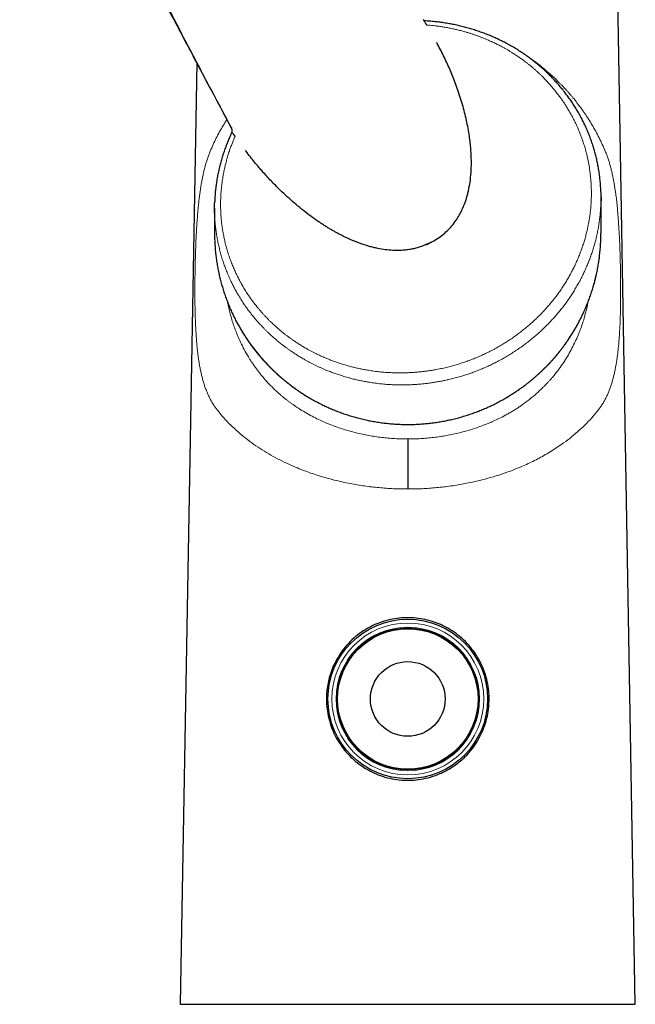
# Model space of a CAD drawing. Header units: millimetres. Extents: x 8 to 927, y 12 to 1100.
# Tile 22 of 30: x 193 to 273, y 636 to 765. Entities that reach past the tile are written whole.
import ezdxf

# ---------------------------------------------------------------- set-up
doc = ezdxf.new("R2010")
doc.units = ezdxf.units.MM

msp = doc.modelspace()

# ---------------------------------------------------------------- linework, layer by layer
at = {"color": 7, "linetype": 'Continuous', "lineweight": 30}
for p, q in [((273.29, 636.2), (270.31, 806.7)), ((215.86, 759.53), (213.7, 636.2)), ((220.43, 750.35), (220.43, 750.36)), ((222.22, 748.06), (222.45, 747.75)), ((251.82, 746.33), (251.82, 746.38)), ((268.8, 737.22), (268.8, 741.91)), ((218.2, 740.49), (218.2, 737.22)), ((246.93, 736.23), (247.41, 736.53)), ((246.93, 736.23), (247.41, 736.53)), ((247.41, 736.53), (247.41, 736.53)), ((245.87, 735.73), (245.28, 735.48)), ((245.87, 735.73), (245.28, 735.48)), ((245.87, 735.73), (245.96, 735.76)), ((245.87, 735.73), (245.87, 735.73)), ((245.88, 735.7), (245.98, 735.75)), ((245.96, 735.76), (246.9, 736.21)), ((245.98, 735.75), (246.9, 736.21)), ((213.7, 636.2), (273.29, 636.2))]:
    msp.add_line(p, q, dxfattribs=at)
at = {"color": 8, "linetype": 'Continuous', "lineweight": 0}
for p, q in [((245.63, 765.02), (245.64, 765.02)), ((218.21, 741.18), (218.22, 741.43)), ((246.9, 736.21), (246.9, 736.21))]:
    msp.add_line(p, q, dxfattribs=at)
at = {"color": 7, "linetype": 'Continuous', "lineweight": 30}
for radius in [10.45, 9.3, 9.2, 4.89]:
    msp.add_circle((243.5, 676.2), radius, dxfattribs=at)
at = {"color": 8, "linetype": 'Continuous', "lineweight": 0}
for radius in [9.95, 9.4]:
    msp.add_circle((243.5, 676.2), radius, dxfattribs=at)
at = {"color": 7, "linetype": 'Continuous', "lineweight": 30}
for centre, start, end in [((243.01, 737.22), 180.0002, 186.7399), ((243.98, 737.22), 353.2383, 359.9998)]:
    msp.add_arc(centre, 24.81, start, end, dxfattribs=at)
at = {"color": 8, "linetype": 'Continuous', "lineweight": 0}
for centre, radius, start, end in [((243.5, 737.46), 25.33, 187.1576, 300.4071), ((243.76, 737.28), 25.04, 300.0874, 353.1469)]:
    msp.add_arc(centre, radius, start, end, dxfattribs=at)
at = {"color": 7, "linetype": 'Continuous', "lineweight": 30}
for points, knots in [([(192.69, 804.6), (192.8, 804.36), (193.14, 803.66), (193.72, 802.48), (194.43, 801.02), (195.18, 799.5), (195.97, 797.89), (196.8, 796.23), (197.67, 794.51), (198.56, 792.73), (199.5, 790.88), (200.49, 788.94), (201.53, 786.9), (202.64, 784.75), (203.81, 782.49), (205.04, 780.12), (206.33, 777.64), (207.7, 775.01), (209.17, 772.2), (210.75, 769.2), (212.43, 766), (214.21, 762.63), (216.11, 759.06), (218.15, 755.21), (219.59, 752.49), (220.36, 751.05), (220.4, 750.98)], [0, 0, 0, 0, 0.013195, 0.03871, 0.065405, 0.093522, 0.123412, 0.154232, 0.186043, 0.219015, 0.253331, 0.289236, 0.327056, 0.36726, 0.409564, 0.453605, 0.499802, 0.548628, 0.600767, 0.657399, 0.717287, 0.780222, 0.846934, 0.918458, 0.996439, 1, 1, 1, 1]), ([(245.53, 765.19), (245.55, 765.16), (245.58, 765.11), (245.61, 765.06), (245.63, 765.03)], [0, 0, 0, 0, 0.539648, 1, 1, 1, 1]), ([(268.79, 742.57), (268.78, 742.66), (268.78, 742.86), (268.76, 743.18), (268.74, 743.5), (268.71, 743.83), (268.68, 744.16), (268.65, 744.48), (268.61, 744.81), (268.56, 745.13), (268.51, 745.45), (268.46, 745.78), (268.4, 746.1), (268.34, 746.42), (268.27, 746.74), (268.2, 747.06), (268.12, 747.38), (268.04, 747.69), (267.95, 748.01), (267.86, 748.32), (267.76, 748.64), (267.66, 748.95), (267.55, 749.26), (267.44, 749.57), (267.33, 749.88), (267.21, 750.19), (267.08, 750.49), (266.96, 750.79), (266.82, 751.1), (266.68, 751.4), (266.54, 751.69), (266.39, 751.99), (266.24, 752.28), (266.09, 752.58), (265.93, 752.87), (265.76, 753.15), (265.6, 753.44), (265.42, 753.72), (265.25, 754), (265.07, 754.28), (264.88, 754.55), (264.69, 754.82), (264.5, 755.09), (264.3, 755.36), (264.1, 755.62), (263.9, 755.89), (263.69, 756.15), (263.47, 756.4), (263.26, 756.66), (263.03, 756.91), (262.81, 757.15), (262.58, 757.4), (262.35, 757.64), (262.11, 757.88), (261.88, 758.11), (261.63, 758.35), (261.39, 758.57), (261.14, 758.8), (260.88, 759.02), (260.63, 759.24), (260.37, 759.45), (260.11, 759.66), (259.84, 759.87), (259.58, 760.07), (259.3, 760.27), (259.03, 760.47), (258.75, 760.66), (258.48, 760.85), (258.19, 761.03), (257.91, 761.22), (257.62, 761.39), (257.33, 761.57), (257.04, 761.74), (256.74, 761.9), (256.44, 762.06), (256.14, 762.22), (255.84, 762.38), (255.53, 762.52), (255.23, 762.67), (254.92, 762.81), (254.61, 762.95), (254.29, 763.08), (253.98, 763.21), (253.66, 763.34), (253.34, 763.46), (253.02, 763.57), (252.7, 763.68), (252.38, 763.79), (252.05, 763.9), (251.73, 763.99), (251.4, 764.09), (251.07, 764.18), (250.74, 764.27), (250.41, 764.35), (250.08, 764.42), (249.74, 764.5), (249.41, 764.57), (249.08, 764.63), (248.74, 764.69), (248.4, 764.75), (248.06, 764.8), (247.72, 764.84), (247.38, 764.89), (247.04, 764.92), (246.7, 764.96), (246.36, 764.99), (246.02, 765.01), (245.78, 765.03), (245.65, 765.03), (245.63, 765.03)], [0, 0, 0, 0, 0.008077, 0.017468, 0.026885, 0.036337, 0.045713, 0.055131, 0.06458, 0.074045, 0.083512, 0.092964, 0.102387, 0.111837, 0.121319, 0.130806, 0.1403, 0.149804, 0.159321, 0.168851, 0.178421, 0.187985, 0.197543, 0.207099, 0.216655, 0.226212, 0.235773, 0.245341, 0.254917, 0.264505, 0.274106, 0.283723, 0.293357, 0.302985, 0.312594, 0.322194, 0.331788, 0.341377, 0.350963, 0.360548, 0.370134, 0.379723, 0.389316, 0.398915, 0.408522, 0.41814, 0.427771, 0.437386, 0.446992, 0.456593, 0.466192, 0.47579, 0.48539, 0.494999, 0.504575, 0.514168, 0.523764, 0.533352, 0.542925, 0.552476, 0.561985, 0.571537, 0.581066, 0.590577, 0.600072, 0.609555, 0.619027, 0.62849, 0.637947, 0.647401, 0.656853, 0.666306, 0.675762, 0.685223, 0.694666, 0.704086, 0.713491, 0.722885, 0.732269, 0.741647, 0.751021, 0.760344, 0.769683, 0.779031, 0.788374, 0.797697, 0.806986, 0.81623, 0.825432, 0.834683, 0.84391, 0.853113, 0.862296, 0.871461, 0.88061, 0.889746, 0.898871, 0.907988, 0.917099, 0.926206, 0.935312, 0.944419, 0.953531, 0.962597, 0.971648, 0.980682, 0.989704, 0.998717, 1, 1, 1, 1]), ([(245.7, 764.91), (245.7, 764.92), (245.68, 764.95), (245.66, 764.98), (245.65, 765), (245.64, 765.02), (245.63, 765.02), (245.63, 765.03)], [0, 0, 0, 0, 0.176321, 0.426706, 0.678943, 0.884032, 1, 1, 1, 1]), ([(245.96, 764.49), (245.94, 764.53), (245.9, 764.6), (245.84, 764.69), (245.79, 764.78), (245.76, 764.83), (245.74, 764.85)], [0, 0, 0, 0, 0.245216, 0.49213, 0.744907, 1, 1, 1, 1]), ([(245.96, 764.49), (245.94, 764.53), (245.9, 764.6), (245.84, 764.69), (245.79, 764.78), (245.76, 764.83), (245.74, 764.85)], [0, 0, 0, 0, 0.249634, 0.500253, 0.750658, 1, 1, 1, 1]), ([(247.41, 736.53), (247.66, 736.71), (248.17, 737.06), (248.84, 737.69), (249.45, 738.37), (249.94, 739.05), (250.33, 739.72), (250.65, 740.36), (250.87, 740.87), (251.01, 741.26), (251.09, 741.5), (251.17, 741.74), (251.24, 741.98), (251.31, 742.24), (251.38, 742.49), (251.51, 743.05), (251.67, 743.94), (251.8, 745.17), (251.83, 746.14), (251.82, 746.83), (251.81, 747.22), (251.79, 747.62), (251.77, 748.03), (251.74, 748.44), (251.7, 748.85), (251.65, 749.27), (251.57, 749.89), (251.44, 750.72), (251.24, 751.74), (251.01, 752.78), (250.73, 753.83), (250.42, 754.88), (250.07, 755.92), (249.61, 757.21), (249, 758.72), (248.19, 760.48), (247.59, 761.62), (247.29, 762.21)], [0, 0, 0, 0, 0.0291, 0.058122, 0.087451, 0.11746, 0.140523, 0.164293, 0.188891, 0.197381, 0.205981, 0.214696, 0.223528, 0.232481, 0.241559, 0.250764, 0.292359, 0.336038, 0.382, 0.396006, 0.410229, 0.424673, 0.439342, 0.454239, 0.469367, 0.48473, 0.500331, 0.537866, 0.576276, 0.615595, 0.655853, 0.69708, 0.739303, 0.778973, 0.850903, 0.924548, 1, 1, 1, 1]), ([(247.41, 736.53), (247.66, 736.71), (248.17, 737.06), (248.84, 737.69), (249.45, 738.37), (249.94, 739.05), (250.33, 739.72), (250.65, 740.36), (250.87, 740.87), (251.01, 741.26), (251.09, 741.5), (251.17, 741.74), (251.24, 741.98), (251.31, 742.24), (251.38, 742.49), (251.51, 743.05), (251.67, 743.94), (251.8, 745.17), (251.83, 746.14), (251.82, 746.83), (251.81, 747.22), (251.79, 747.62), (251.77, 748.03), (251.74, 748.44), (251.7, 748.85), (251.65, 749.27), (251.57, 749.89), (251.44, 750.72), (251.24, 751.74), (251.01, 752.78), (250.73, 753.83), (250.42, 754.88), (250.07, 755.92), (249.61, 757.21), (249, 758.72), (248.19, 760.48), (247.59, 761.62), (247.29, 762.21)], [0, 0, 0, 0, 0.0291, 0.058122, 0.087451, 0.11746, 0.140523, 0.164293, 0.188891, 0.197381, 0.205981, 0.214696, 0.223528, 0.232481, 0.241559, 0.250764, 0.292359, 0.336038, 0.382, 0.396006, 0.410229, 0.424673, 0.439342, 0.454239, 0.469367, 0.48473, 0.500331, 0.537866, 0.576276, 0.615595, 0.655853, 0.69708, 0.739303, 0.778973, 0.850903, 0.924548, 1, 1, 1, 1]), ([(220.4, 751.05), (220.4, 751.05), (220.4, 751.02), (220.42, 750.97), (220.44, 750.89), (220.45, 750.82), (220.46, 750.76), (220.47, 750.71), (220.47, 750.67), (220.48, 750.63), (220.47, 750.61), (220.47, 750.6)], [0, 0, 0, 0, 0.008778, 0.137624, 0.266454, 0.397024, 0.527577, 0.644467, 0.761346, 0.880678, 1, 1, 1, 1]), ([(220.4, 750.98), (220.4, 750.98), (220.41, 750.96), (220.42, 750.93), (220.43, 750.9), (220.44, 750.87), (220.44, 750.87)], [0, 0, 0, 0, 0.155342, 0.470313, 0.773666, 1, 1, 1, 1]), ([(220.43, 750.37), (220.39, 750.27), (220.3, 750.07), (220.16, 749.77), (220.03, 749.47), (219.91, 749.17), (219.79, 748.86), (219.67, 748.56), (219.55, 748.25), (219.45, 747.94), (219.34, 747.62), (219.24, 747.31), (219.15, 747), (219.05, 746.68), (218.97, 746.37), (218.89, 746.05), (218.81, 745.73), (218.74, 745.41), (218.67, 745.09), (218.6, 744.77), (218.54, 744.45), (218.49, 744.13), (218.44, 743.8), (218.39, 743.48), (218.35, 743.16), (218.32, 742.83), (218.28, 742.5), (218.26, 742.18), (218.24, 741.85), (218.22, 741.52), (218.21, 741.3), (218.21, 741.19), (218.21, 741.18)], [0, 0, 0, 0, 0.033002, 0.066762, 0.100576, 0.134455, 0.168407, 0.202443, 0.236571, 0.270801, 0.305021, 0.339146, 0.373362, 0.407652, 0.441996, 0.476377, 0.510774, 0.545159, 0.57971, 0.614286, 0.648898, 0.683555, 0.718267, 0.753043, 0.787897, 0.82283, 0.857787, 0.892777, 0.92781, 0.962894, 0.99804, 1, 1, 1, 1]), ([(220.47, 750.6), (220.46, 750.56), (220.45, 750.48), (220.44, 750.4), (220.43, 750.37)], [0, 0, 0, 0, 0.533303, 1, 1, 1, 1]), ([(220.43, 750.37), (220.43, 750.37), (220.44, 750.37), (220.44, 750.38), (220.46, 750.38), (220.48, 750.38), (220.5, 750.36), (220.52, 750.35), (220.55, 750.32), (220.58, 750.29), (220.62, 750.24), (220.67, 750.19), (220.72, 750.12), (220.78, 750.05), (220.83, 749.97), (220.87, 749.92), (220.88, 749.9)], [0, 0, 0, 0, 0.012984, 0.077773, 0.144167, 0.211073, 0.275467, 0.340251, 0.406159, 0.472412, 0.5615, 0.651273, 0.742982, 0.835268, 0.917459, 1, 1, 1, 1]), ([(220.44, 750.37), (220.44, 750.37), (220.44, 750.38), (220.45, 750.38), (220.48, 750.38), (220.5, 750.36), (220.54, 750.33), (220.58, 750.29), (220.62, 750.24), (220.67, 750.18), (220.72, 750.12), (220.78, 750.05), (220.83, 749.97), (220.87, 749.92), (220.88, 749.9)], [0, 0, 0, 0, 0.0081507, 0.0983223, 0.18821, 0.2777293, 0.3675039, 0.4570888, 0.5502272, 0.6436992, 0.7372431, 0.8304798, 0.915238, 1, 1, 1, 1]), ([(231.76, 738.76), (231.44, 738.99), (230.78, 739.45), (229.82, 740.19), (228.87, 740.96), (227.94, 741.79), (227.03, 742.63), (226.25, 743.4), (225.59, 744.08), (225.04, 744.68), (224.52, 745.25), (224.03, 745.81), (223.55, 746.39), (223.02, 747.04), (222.65, 747.51), (222.45, 747.75)], [0, 0, 0, 0, 0.0883, 0.178707, 0.271309, 0.366192, 0.463431, 0.557161, 0.619443, 0.682847, 0.747388, 0.799237, 0.858419, 0.925338, 1, 1, 1, 1]), ([(245.28, 735.48), (245.09, 735.42), (244.72, 735.29), (244.12, 735.15), (243.62, 735.06), (243.2, 735.01), (242.88, 734.98), (242.55, 734.96), (242.21, 734.95), (241.87, 734.96), (241.32, 734.97), (240.54, 735.04), (239.8, 735.17), (239.29, 735.28), (239.02, 735.34), (238.76, 735.41), (238.49, 735.48), (238.21, 735.56), (237.65, 735.73), (236.79, 736.04), (235.65, 736.52), (234.76, 736.96), (234.13, 737.3), (233.74, 737.52), (233.34, 737.75), (232.95, 737.99), (232.55, 738.24), (232.16, 738.5), (231.56, 738.9), (230.78, 739.45), (229.82, 740.19), (228.87, 740.96), (227.94, 741.79), (227.03, 742.63), (226.25, 743.4), (225.59, 744.08), (225.04, 744.68), (224.52, 745.25), (224.03, 745.81), (223.55, 746.39), (223.02, 747.04), (222.65, 747.51), (222.45, 747.75)], [0, 0, 0, 0, 0.0193596, 0.0391964, 0.0596508, 0.0701519, 0.0808543, 0.0917719, 0.102918, 0.1143049, 0.1259441, 0.1589941, 0.1935701, 0.2029075, 0.2123679, 0.2219549, 0.2316716, 0.2415213, 0.2515068, 0.2935966, 0.3376404, 0.3837941, 0.3998364, 0.4161381, 0.4327036, 0.4495371, 0.4666428, 0.4840246, 0.501686, 0.545687, 0.5907379, 0.6368833, 0.6841646, 0.7326202, 0.7793272, 0.810363, 0.8419582, 0.8741199, 0.8999568, 0.929448, 0.962795, 1, 1, 1, 1]), ([(268.79, 742.56), (268.79, 742.37), (268.8, 741.96), (268.8, 741.51), (268.79, 741.26), (268.78, 741.22)], [0, 0, 0, 0, 0.437631, 0.906682, 1, 1, 1, 1]), ([(218.21, 739.81), (218.21, 739.83), (218.2, 739.98), (218.2, 740.32), (218.19, 740.75), (218.2, 741.07), (218.21, 741.18)], [0, 0, 0, 0, 0.058552, 0.312351, 0.76232, 1, 1, 1, 1]), ([(245.28, 735.48), (245.09, 735.42), (244.72, 735.29), (244.12, 735.15), (243.62, 735.06), (243.2, 735.01), (242.88, 734.98), (242.55, 734.96), (242.21, 734.95), (241.87, 734.96), (241.32, 734.97), (240.54, 735.04), (239.8, 735.17), (239.36, 735.26), (239.25, 735.29), (239.23, 735.29)], [0, 0, 0, 0, 0.094399, 0.191125, 0.290863, 0.342067, 0.394253, 0.447488, 0.501838, 0.557361, 0.614115, 0.77527, 0.943866, 0.989396, 1, 1, 1, 1]), ([(218.37, 734.31), (218.37, 734.29), (218.39, 734.15), (218.42, 733.9), (218.47, 733.56), (218.52, 733.22), (218.58, 732.87), (218.64, 732.53), (218.71, 732.19), (218.78, 731.85), (218.86, 731.51), (218.94, 731.18), (219.03, 730.84), (219.12, 730.51), (219.22, 730.17), (219.32, 729.84), (219.42, 729.51), (219.53, 729.18), (219.65, 728.85), (219.77, 728.52), (219.89, 728.2), (220.02, 727.88), (220.15, 727.56), (220.29, 727.24), (220.43, 726.92), (220.58, 726.6), (220.73, 726.29), (220.88, 725.98), (221.04, 725.67), (221.21, 725.36), (221.37, 725.06), (221.55, 724.76), (221.72, 724.46), (221.9, 724.16), (222.09, 723.87), (222.28, 723.57), (222.47, 723.28), (222.66, 723), (222.87, 722.71), (223.07, 722.43), (223.28, 722.15), (223.49, 721.88), (223.71, 721.6), (223.93, 721.33), (224.15, 721.07), (224.38, 720.8), (224.61, 720.54), (224.85, 720.28), (225.08, 720.03), (225.33, 719.78), (225.57, 719.53), (225.82, 719.29), (226.07, 719.05), (226.33, 718.81), (226.59, 718.58), (226.85, 718.35), (227.12, 718.12), (227.38, 717.9), (227.66, 717.68), (227.93, 717.46), (228.21, 717.25), (228.49, 717.04), (228.77, 716.84), (229.06, 716.64), (229.35, 716.44), (229.64, 716.25), (229.93, 716.06), (230.23, 715.88), (230.53, 715.7), (230.83, 715.52), (231.14, 715.35), (231.44, 715.19), (231.75, 715.02), (232.07, 714.86), (232.38, 714.71), (232.7, 714.56), (233.01, 714.41), (233.33, 714.27), (233.65, 714.13), (233.98, 714), (234.3, 713.87), (234.63, 713.75), (234.96, 713.63), (235.29, 713.51), (235.62, 713.4), (235.96, 713.3), (236.29, 713.2), (236.63, 713.1), (236.97, 713.01), (237.31, 712.92), (237.65, 712.84), (237.99, 712.76), (238.33, 712.69), (238.67, 712.62), (239.02, 712.56), (239.36, 712.5), (239.71, 712.44), (240.06, 712.39), (240.4, 712.35), (240.75, 712.31), (241.1, 712.27), (241.45, 712.24), (241.8, 712.22), (242.15, 712.2), (242.5, 712.18), (242.85, 712.17), (243.2, 712.16), (243.55, 712.16), (243.9, 712.16), (244.25, 712.17), (244.6, 712.18), (244.95, 712.2), (245.3, 712.22), (245.65, 712.25), (246, 712.28), (246.34, 712.32), (246.69, 712.36), (247.04, 712.41), (247.39, 712.46), (247.73, 712.51), (248.08, 712.57), (248.42, 712.64), (248.76, 712.71), (249.11, 712.78), (249.45, 712.86), (249.79, 712.95), (250.13, 713.04), (250.46, 713.13), (250.8, 713.23), (251.13, 713.33), (251.47, 713.44), (251.8, 713.55), (252.13, 713.66), (252.46, 713.79), (252.79, 713.91), (253.11, 714.04), (253.43, 714.17), (253.75, 714.31), (254.07, 714.46), (254.39, 714.6), (254.71, 714.75), (255.02, 714.91), (255.33, 715.07), (255.64, 715.24), (255.94, 715.4), (256.16, 715.53), (256.29, 715.6), (256.31, 715.62)], [0, 0, 0, 0, 0.0012045, 0.0081777, 0.0151509, 0.0221241, 0.0290973, 0.0360705, 0.0430437, 0.050017, 0.0569902, 0.0639634, 0.0709367, 0.0779099, 0.0848832, 0.0918564, 0.0988297, 0.105803, 0.1127763, 0.1197496, 0.1267229, 0.1336962, 0.1406696, 0.1476429, 0.1546163, 0.1615897, 0.168563, 0.1755364, 0.1825099, 0.1894833, 0.1964567, 0.2034302, 0.2104036, 0.2173771, 0.2243506, 0.2313241, 0.2382977, 0.2452712, 0.2522448, 0.2592183, 0.2661919, 0.2731655, 0.2801392, 0.2871128, 0.2940865, 0.3010601, 0.3080338, 0.3150075, 0.3219812, 0.328955, 0.3359287, 0.3429025, 0.3498763, 0.3568501, 0.3638239, 0.3707977, 0.3777716, 0.3847455, 0.3917194, 0.3986933, 0.4056672, 0.4126411, 0.4196151, 0.426589, 0.433563, 0.440537, 0.447511, 0.454485, 0.4614591, 0.4684331, 0.4754072, 0.4823813, 0.4893554, 0.4963295, 0.5033036, 0.5102777, 0.5172519, 0.524226, 0.5312002, 0.5381744, 0.5451486, 0.5521228, 0.559097, 0.5660713, 0.5730455, 0.5800197, 0.586994, 0.5939683, 0.6009425, 0.6079168, 0.6148911, 0.6218654, 0.6288397, 0.635814, 0.6427884, 0.6497627, 0.656737, 0.6637114, 0.6706857, 0.6776601, 0.6846344, 0.6916088, 0.6985831, 0.7055575, 0.7125319, 0.7195062, 0.7264806, 0.733455, 0.7404293, 0.7474037, 0.7543781, 0.7613524, 0.7683268, 0.7753012, 0.7822755, 0.7892499, 0.7962243, 0.8031986, 0.810173, 0.8171473, 0.8241217, 0.831096, 0.8380703, 0.8450447, 0.852019, 0.8589933, 0.8659676, 0.8729419, 0.8799162, 0.8868905, 0.8938648, 0.900839, 0.9078133, 0.9147875, 0.9217618, 0.928736, 0.9357102, 0.9426844, 0.9496586, 0.9566328, 0.963607, 0.9705812, 0.9775553, 0.9845295, 0.9915036, 0.9981106, 1, 1, 1, 1]), ([(256.31, 715.62), (256.37, 715.65), (256.52, 715.74), (256.77, 715.89), (257.07, 716.07), (257.36, 716.26), (257.66, 716.45), (257.95, 716.65), (258.23, 716.85), (258.52, 717.05), (258.8, 717.26), (259.07, 717.47), (259.35, 717.69), (259.62, 717.91), (259.89, 718.13), (260.15, 718.36), (260.42, 718.59), (260.67, 718.82), (260.93, 719.06), (261.18, 719.3), (261.43, 719.54), (261.68, 719.79), (261.92, 720.04), (262.16, 720.3), (262.39, 720.55), (262.62, 720.82), (262.85, 721.08), (263.07, 721.35), (263.29, 721.62), (263.51, 721.89), (263.72, 722.17), (263.93, 722.44), (264.14, 722.73), (264.34, 723.01), (264.53, 723.3), (264.73, 723.59), (264.91, 723.88), (265.1, 724.17), (265.28, 724.47), (265.45, 724.77), (265.63, 725.07), (265.79, 725.38), (265.96, 725.69), (266.12, 725.99), (266.27, 726.31), (266.42, 726.62), (266.57, 726.93), (266.71, 727.25), (266.85, 727.57), (266.98, 727.89), (267.11, 728.22), (267.23, 728.54), (267.35, 728.87), (267.46, 729.19), (267.57, 729.52), (267.68, 729.86), (267.78, 730.19), (267.88, 730.52), (267.97, 730.86), (268.05, 731.19), (268.14, 731.53), (268.21, 731.87), (268.29, 732.21), (268.35, 732.55), (268.42, 732.89), (268.47, 733.23), (268.53, 733.57), (268.58, 733.92), (268.61, 734.16), (268.62, 734.28), (268.62, 734.3)], [0, 0, 0, 0, 0.007946, 0.022956, 0.037966, 0.052976, 0.067985, 0.082995, 0.098005, 0.113014, 0.128024, 0.143034, 0.158043, 0.173053, 0.188062, 0.203072, 0.218081, 0.233091, 0.2481, 0.263109, 0.278119, 0.293128, 0.308137, 0.323146, 0.338155, 0.353164, 0.368174, 0.383183, 0.398192, 0.413201, 0.428209, 0.443218, 0.458227, 0.473236, 0.488245, 0.503254, 0.518262, 0.533271, 0.54828, 0.563288, 0.578297, 0.593305, 0.608314, 0.623323, 0.638331, 0.653339, 0.668348, 0.683356, 0.698365, 0.713373, 0.728381, 0.743389, 0.758398, 0.773406, 0.788414, 0.803422, 0.81843, 0.833439, 0.848447, 0.863455, 0.878463, 0.893471, 0.908479, 0.923487, 0.938495, 0.953503, 0.968511, 0.983519, 0.998527, 1, 1, 1, 1]), ([(243.5, 710.26), (243.5, 710.24), (243.5, 710.2), (243.5, 710.13), (243.5, 710.04), (243.5, 709.93), (243.5, 709.81), (243.5, 709.67), (243.5, 709.52), (243.5, 709.34), (243.5, 709.13), (243.5, 708.9), (243.5, 708.64), (243.5, 708.36), (243.5, 708.07), (243.5, 707.81), (243.49, 707.57), (243.49, 707.32), (243.49, 707.07), (243.49, 706.81), (243.49, 706.55), (243.49, 706.29), (243.5, 706), (243.5, 705.68), (243.5, 705.33), (243.5, 704.95), (243.5, 704.56), (243.5, 704.14), (243.5, 703.85), (243.5, 703.71)], [0, 0, 0, 0, 0.036381, 0.072539, 0.108513, 0.144286, 0.179821, 0.215074, 0.250006, 0.287602, 0.326888, 0.367831, 0.410388, 0.454479, 0.499994, 0.532025, 0.563766, 0.595255, 0.626525, 0.657609, 0.688534, 0.719327, 0.750011, 0.786967, 0.825765, 0.866427, 0.908987, 0.953492, 1, 1, 1, 1]), ([(243.5, 686.85), (243.13, 686.83), (242.37, 686.81), (241.17, 686.61), (240.01, 686.28), (238.91, 685.83), (237.9, 685.28), (236.89, 684.58), (235.94, 683.74), (235.1, 682.78), (234.4, 681.77), (233.85, 680.76), (233.44, 679.75), (233.15, 678.78), (232.96, 677.86), (232.87, 677), (232.83, 676.11), (232.88, 675.11), (233.06, 673.95), (233.38, 672.8), (233.82, 671.7), (234.3, 670.79), (234.83, 669.99), (235.36, 669.31), (236.04, 668.57), (236.88, 667.82), (237.86, 667.13), (238.86, 666.59), (239.95, 666.13), (241.12, 665.79), (242.34, 665.58), (243.12, 665.56), (243.5, 665.55)], [0, 0, 0, 0, 0.032112, 0.067989, 0.107678, 0.139978, 0.174455, 0.211118, 0.249975, 0.288982, 0.325736, 0.360244, 0.39252, 0.422577, 0.450431, 0.476105, 0.499627, 0.529949, 0.564769, 0.604137, 0.63668, 0.671814, 0.696688, 0.722719, 0.749911, 0.787989, 0.824093, 0.858233, 0.890422, 0.93032, 0.966827, 1, 1, 1, 1]), ([(243.5, 665.55), (243.87, 665.56), (244.65, 665.58), (245.87, 665.79), (247.04, 666.13), (248.13, 666.58), (249.01, 667.07), (249.77, 667.58), (250.41, 668.08), (251.15, 668.76), (251.91, 669.62), (252.62, 670.65), (253.17, 671.68), (253.61, 672.79), (253.93, 673.93), (254.11, 675.09), (254.16, 676.18), (254.11, 677.28), (253.93, 678.47), (253.6, 679.64), (253.15, 680.74), (252.6, 681.76), (251.9, 682.78), (251.06, 683.73), (250.1, 684.58), (249.1, 685.28), (248.08, 685.83), (246.98, 686.28), (245.82, 686.61), (244.62, 686.81), (243.86, 686.83), (243.5, 686.85)], [0, 0, 0, 0, 0.033167, 0.069663, 0.109546, 0.141721, 0.175844, 0.199688, 0.224408, 0.250006, 0.290251, 0.327895, 0.362943, 0.395404, 0.434668, 0.46939, 0.49962, 0.531544, 0.567313, 0.606986, 0.63934, 0.673931, 0.71077, 0.749866, 0.78876, 0.825455, 0.85996, 0.892282, 0.931993, 0.967883, 1, 1, 1, 1])]:
    msp.add_open_spline(points, degree=3, knots=knots, dxfattribs=at)
at = {"color": 8, "linetype": 'Continuous', "lineweight": 0}
for points, knots in [([(193.23, 804.87), (193.62, 804.01), (194.42, 802.28), (195.63, 799.71), (196.85, 797.14), (198.08, 794.58), (199.32, 792.02), (200.58, 789.46), (201.84, 786.91), (203.26, 784.09), (204.82, 780.98), (206.54, 777.61), (208.27, 774.24), (210, 770.87), (211.75, 767.5), (213.49, 764.17), (215.22, 760.87), (217.51, 756.5), (219.24, 753.23), (220.4, 751.05)], [0, 0, 0, 0, 0.0471753, 0.0943513, 0.1415276, 0.1887032, 0.2358955, 0.2830881, 0.3302809, 0.3774733, 0.4403128, 0.5031524, 0.5659919, 0.6288361, 0.6916805, 0.7545247, 0.8158933, 0.8772618, 1, 1, 1, 1]), ([(247.04, 764.92), (246.88, 764.95), (246.41, 765.01), (245.93, 765.05), (245.6, 765.07)], [0, 0, 0, 0, 0.33223, 1, 1, 1, 1]), ([(220.88, 749.9), (220.81, 749.74), (220.68, 749.42), (220.49, 748.94), (220.3, 748.46), (220.12, 747.94), (219.95, 747.39), (219.78, 746.8), (219.62, 746.22), (219.49, 745.63), (219.37, 745.03), (219.26, 744.43), (219.17, 743.83), (219.1, 743.22), (219.05, 742.61), (219.01, 741.99), (218.99, 741.38), (218.99, 740.76), (219, 740.14), (219.04, 739.51), (219.09, 738.88), (219.16, 738.26), (219.26, 737.63), (219.36, 737.01), (219.49, 736.39), (219.64, 735.77), (219.81, 735.15), (219.99, 734.53), (220.2, 733.92), (220.43, 733.3), (220.68, 732.69), (220.92, 732.14), (221.16, 731.64), (221.39, 731.19), (221.62, 730.75), (221.9, 730.27), (222.21, 729.74), (222.54, 729.23), (222.86, 728.76), (223.16, 728.34), (223.47, 727.93), (223.76, 727.57), (224.02, 727.25), (224.25, 726.98), (224.48, 726.72), (224.72, 726.46), (224.96, 726.21), (225.2, 725.96), (225.44, 725.71), (225.73, 725.43), (226.07, 725.11), (226.46, 724.77), (226.86, 724.42), (227.23, 724.13), (227.55, 723.88), (227.83, 723.66), (228.12, 723.46), (228.46, 723.22), (228.86, 722.94), (229.32, 722.65), (229.79, 722.36), (230.21, 722.11), (230.6, 721.9), (230.93, 721.72), (231.27, 721.55), (231.6, 721.38), (231.93, 721.23), (232.24, 721.08), (232.57, 720.94), (232.95, 720.78), (233.39, 720.6), (233.89, 720.41), (234.4, 720.24), (234.85, 720.09), (235.25, 719.97), (235.6, 719.86), (235.94, 719.77), (236.36, 719.66), (236.84, 719.55), (237.39, 719.43), (237.95, 719.32), (238.45, 719.24), (238.89, 719.17), (239.28, 719.12), (239.67, 719.07), (240.15, 719.02), (240.74, 718.97), (241.42, 718.94), (242.06, 718.92), (242.64, 718.92), (243.16, 718.93), (243.68, 718.95), (244.19, 718.97), (244.69, 719.01), (245.17, 719.06), (245.65, 719.11), (246.13, 719.17), (246.61, 719.25), (247.05, 719.32), (247.45, 719.4), (247.82, 719.47), (248.19, 719.55), (248.64, 719.66), (249.19, 719.8), (249.82, 719.97), (250.44, 720.17), (251.06, 720.37), (251.68, 720.6), (252.3, 720.84), (252.92, 721.1), (253.54, 721.38), (254.15, 721.68), (254.76, 721.99), (255.35, 722.32), (255.94, 722.67), (256.51, 723.02), (257.06, 723.39), (257.61, 723.77), (258.14, 724.17), (258.67, 724.58), (259.18, 724.99), (259.66, 725.42), (260.13, 725.85), (260.59, 726.29), (261.04, 726.74), (261.47, 727.21), (261.9, 727.68), (262.31, 728.18), (262.72, 728.68), (263.11, 729.2), (263.48, 729.73), (263.84, 730.26), (264.18, 730.8), (264.5, 731.33), (264.8, 731.87), (265.09, 732.41), (265.36, 732.95), (265.61, 733.51), (265.85, 734.07), (266.08, 734.64), (266.29, 735.22), (266.49, 735.8), (266.67, 736.39), (266.83, 736.99), (266.98, 737.58), (267.11, 738.18), (267.22, 738.78), (267.32, 739.39), (267.4, 739.99), (267.46, 740.6), (267.5, 741.21), (267.53, 741.83), (267.54, 742.45), (267.53, 743.07), (267.51, 743.69), (267.46, 744.31), (267.4, 744.9), (267.33, 745.45), (267.25, 745.98), (267.16, 746.51), (267.05, 747.03), (266.93, 747.55), (266.79, 748.1), (266.62, 748.68), (266.44, 749.24), (266.26, 749.75), (266.09, 750.21), (265.9, 750.66), (265.69, 751.17), (265.43, 751.72), (265.13, 752.32), (264.81, 752.9), (264.5, 753.44), (264.21, 753.92), (263.93, 754.34), (263.64, 754.76), (263.31, 755.22), (262.93, 755.71), (262.54, 756.2), (262.16, 756.63), (261.81, 757.03), (261.45, 757.41), (261.11, 757.74), (260.82, 758.03), (260.55, 758.28), (260.29, 758.52), (260.02, 758.76), (259.75, 758.99), (259.48, 759.21), (259.21, 759.43), (258.88, 759.68), (258.51, 759.96), (258.08, 760.27), (257.64, 760.56), (257.24, 760.82), (256.88, 761.04), (256.58, 761.22), (256.27, 761.4), (255.9, 761.6), (255.47, 761.83), (254.97, 762.08), (254.47, 762.32), (254.01, 762.52), (253.6, 762.7), (253.24, 762.84), (252.89, 762.98), (252.52, 763.11), (252.14, 763.24), (251.75, 763.37), (251.36, 763.49), (250.92, 763.62), (250.43, 763.76), (249.89, 763.89), (249.34, 764.01), (248.79, 764.12), (248.24, 764.22), (247.72, 764.3), (247.25, 764.37), (246.83, 764.42), (246.4, 764.46), (246.11, 764.48), (245.96, 764.49)], [0, 0, 0, 0, 0.004381, 0.008762, 0.013152, 0.017542, 0.022766, 0.02799, 0.033213, 0.038469, 0.043726, 0.048982, 0.054366, 0.059751, 0.065135, 0.070553, 0.075971, 0.081388, 0.087006, 0.092625, 0.098242, 0.103895, 0.109549, 0.115201, 0.12096, 0.126718, 0.132492, 0.138266, 0.144168, 0.150073, 0.156066, 0.162062, 0.166576, 0.17109, 0.175611, 0.180132, 0.186133, 0.192138, 0.196768, 0.201397, 0.206034, 0.210672, 0.213823, 0.216975, 0.22013, 0.223284, 0.22636, 0.229437, 0.232515, 0.235594, 0.24023, 0.244866, 0.24951, 0.254154, 0.257235, 0.260316, 0.2634, 0.266484, 0.271251, 0.276018, 0.280795, 0.285572, 0.288824, 0.292077, 0.295333, 0.298589, 0.301586, 0.304583, 0.307582, 0.310581, 0.315099, 0.319616, 0.324142, 0.328668, 0.33167, 0.334672, 0.337677, 0.340682, 0.34534, 0.349997, 0.354665, 0.359333, 0.362518, 0.365702, 0.368891, 0.372079, 0.377645, 0.383213, 0.38878, 0.392987, 0.397196, 0.401404, 0.405612, 0.409444, 0.413276, 0.417108, 0.420955, 0.424803, 0.42865, 0.431619, 0.434588, 0.43756, 0.440532, 0.445663, 0.450795, 0.455926, 0.461096, 0.466266, 0.471435, 0.476764, 0.482094, 0.487423, 0.492796, 0.498171, 0.503544, 0.50879, 0.514036, 0.519282, 0.52457, 0.529858, 0.535146, 0.540232, 0.545319, 0.550404, 0.555528, 0.560652, 0.565775, 0.571049, 0.576324, 0.581597, 0.586911, 0.592225, 0.597539, 0.602624, 0.60771, 0.612795, 0.617914, 0.623033, 0.628152, 0.633402, 0.638654, 0.643905, 0.649189, 0.654475, 0.659759, 0.66509, 0.670421, 0.675752, 0.681115, 0.686479, 0.691843, 0.697337, 0.702833, 0.708327, 0.713855, 0.719384, 0.724913, 0.729705, 0.734499, 0.739291, 0.744105, 0.74892, 0.753734, 0.759488, 0.765246, 0.769679, 0.774111, 0.778551, 0.782991, 0.789021, 0.795055, 0.801123, 0.807195, 0.811766, 0.816337, 0.820916, 0.825494, 0.831571, 0.837653, 0.842344, 0.847036, 0.851736, 0.856435, 0.859631, 0.862827, 0.866026, 0.869225, 0.872295, 0.875365, 0.878438, 0.88151, 0.886137, 0.890764, 0.8954, 0.900035, 0.90311, 0.906186, 0.909264, 0.912342, 0.917104, 0.921866, 0.926638, 0.93141, 0.934662, 0.937913, 0.941168, 0.944423, 0.947853, 0.951283, 0.954717, 0.958151, 0.96277, 0.96739, 0.972009, 0.976651, 0.981293, 0.985935, 0.989449, 0.992963, 0.996481, 1, 1, 1, 1]), ([(269.36, 747.95), (269.23, 748.25), (268.97, 748.85), (268.55, 749.72), (268.11, 750.56), (267.65, 751.38), (267.17, 752.16), (266.68, 752.9), (266.18, 753.62), (265.66, 754.3), (265.23, 754.85), (264.88, 755.26), (264.63, 755.55), (264.38, 755.84), (264.12, 756.12), (263.87, 756.39), (263.6, 756.66), (263.19, 757.08), (262.61, 757.64), (261.88, 758.29), (261.17, 758.89), (260.47, 759.44), (259.84, 759.91), (259.43, 760.19), (259.27, 760.3)], [0, 0, 0, 0, 0.065529, 0.129495, 0.191905, 0.252764, 0.312079, 0.368838, 0.424122, 0.477937, 0.530291, 0.55401, 0.577538, 0.600876, 0.624024, 0.646983, 0.669755, 0.692339, 0.75349, 0.813254, 0.865463, 0.916601, 0.966686, 1, 1, 1, 1]), ([(219.8, 752.11), (219.64, 751.85), (219.31, 751.32), (218.86, 750.52), (218.42, 749.69), (218.01, 748.83), (217.76, 748.24), (217.63, 747.95)], [0, 0, 0, 0, 0.192293, 0.38691, 0.586388, 0.790745, 1, 1, 1, 1]), ([(220.4, 750.98), (220.4, 750.98), (220.4, 750.99), (220.39, 751), (220.39, 751.02), (220.39, 751.04), (220.4, 751.05)], [0, 0, 0, 0, 0.09515, 0.316106, 0.658031, 1, 1, 1, 1]), ([(217.63, 747.95), (217.57, 747.79), (217.44, 747.47), (217.26, 746.97), (217.1, 746.46), (216.95, 745.94), (216.81, 745.39), (216.69, 744.83), (216.57, 744.26), (216.46, 743.67), (216.36, 743.06), (216.27, 742.45), (216.19, 741.83), (216.12, 741.2), (216.06, 740.57), (216, 739.99), (215.96, 739.48), (215.93, 739.03), (215.9, 738.58), (215.87, 738.14), (215.84, 737.69), (215.81, 737.21), (215.79, 736.71), (215.76, 736.18), (215.74, 735.65), (215.72, 735.08), (215.7, 734.45), (215.68, 733.76), (215.66, 733.08), (215.65, 732.4), (215.64, 731.71), (215.63, 731.03), (215.62, 730.34), (215.62, 729.65), (215.63, 728.97), (215.63, 728.28), (215.64, 727.6), (215.65, 726.92), (215.67, 726.24), (215.7, 725.6), (215.72, 724.99), (215.75, 724.43), (215.79, 723.86), (215.83, 723.31), (215.87, 722.76), (215.92, 722.21), (215.98, 721.68), (216.05, 721.12), (216.13, 720.55), (216.22, 719.98), (216.33, 719.42), (216.44, 718.87), (216.57, 718.34), (216.71, 717.83), (216.86, 717.32), (217.03, 716.84), (217.22, 716.37), (217.42, 715.91), (217.63, 715.48), (217.86, 715.06), (218.11, 714.66), (218.29, 714.41), (218.38, 714.29)], [0, 0, 0, 0, 0.017841, 0.035643, 0.053427, 0.071212, 0.089019, 0.106868, 0.124779, 0.142883, 0.160881, 0.178793, 0.196639, 0.214438, 0.232212, 0.249981, 0.262081, 0.274115, 0.28609, 0.298009, 0.309879, 0.321704, 0.335591, 0.349433, 0.363175, 0.376734, 0.394302, 0.411839, 0.429363, 0.44689, 0.464438, 0.482025, 0.499669, 0.517369, 0.535096, 0.552869, 0.570704, 0.588621, 0.606638, 0.624772, 0.640297, 0.655822, 0.671362, 0.686928, 0.702536, 0.718197, 0.733927, 0.749737, 0.767628, 0.785449, 0.80322, 0.82096, 0.83869, 0.856431, 0.874203, 0.89213, 0.910036, 0.927944, 0.945873, 0.963845, 0.98188, 1, 1, 1, 1]), ([(268.61, 714.29), (268.7, 714.41), (268.88, 714.66), (269.13, 715.06), (269.36, 715.48), (269.58, 715.91), (269.78, 716.37), (269.96, 716.84), (270.13, 717.32), (270.28, 717.83), (270.42, 718.34), (270.55, 718.87), (270.66, 719.42), (270.77, 719.98), (270.86, 720.55), (270.95, 721.15), (271.02, 721.75), (271.08, 722.37), (271.14, 722.99), (271.19, 723.62), (271.23, 724.26), (271.27, 724.91), (271.3, 725.57), (271.32, 726.24), (271.34, 726.92), (271.35, 727.6), (271.36, 728.28), (271.37, 728.97), (271.37, 729.65), (271.37, 730.38), (271.36, 731.14), (271.35, 731.94), (271.34, 732.74), (271.32, 733.53), (271.3, 734.33), (271.27, 735.08), (271.25, 735.8), (271.22, 736.49), (271.18, 737.18), (271.14, 737.86), (271.1, 738.55), (271.05, 739.24), (271, 739.83), (270.96, 740.34), (270.92, 740.76), (270.87, 741.18), (270.83, 741.59), (270.78, 742), (270.71, 742.48), (270.63, 743.03), (270.53, 743.65), (270.42, 744.25), (270.31, 744.83), (270.18, 745.39), (270.04, 745.94), (269.89, 746.46), (269.73, 746.97), (269.55, 747.47), (269.42, 747.79), (269.36, 747.95)], [0, 0, 0, 0, 0.018121, 0.036157, 0.054129, 0.072058, 0.089966, 0.107871, 0.125797, 0.143571, 0.161313, 0.179044, 0.196785, 0.214554, 0.232374, 0.250264, 0.268327, 0.286287, 0.304163, 0.321975, 0.339743, 0.357487, 0.375228, 0.393364, 0.411382, 0.429299, 0.447135, 0.464907, 0.482633, 0.500331, 0.520902, 0.541392, 0.561827, 0.582235, 0.602645, 0.623084, 0.640647, 0.658488, 0.676554, 0.694721, 0.713008, 0.731434, 0.750016, 0.761627, 0.773237, 0.784852, 0.796477, 0.808118, 0.81978, 0.838164, 0.856637, 0.87522, 0.893133, 0.910983, 0.92879, 0.946575, 0.964358, 0.98216, 1, 1, 1, 1]), ([(268.78, 741.22), (268.78, 741.05), (268.76, 740.66), (268.72, 740.06), (268.66, 739.41), (268.58, 738.76), (268.48, 738.1), (268.36, 737.45), (268.22, 736.82), (268.07, 736.2), (267.91, 735.6), (267.73, 735.01), (267.53, 734.42), (267.32, 733.83), (267.09, 733.23), (266.83, 732.64), (266.57, 732.05), (266.28, 731.46), (265.97, 730.88), (265.65, 730.3), (265.31, 729.73), (264.97, 729.18), (264.61, 728.64), (264.23, 728.11), (263.84, 727.59), (263.44, 727.07), (263.01, 726.56), (262.57, 726.06), (262.1, 725.56), (261.62, 725.07), (261.13, 724.59), (260.62, 724.12), (260.1, 723.66), (259.56, 723.23), (259.02, 722.8), (258.47, 722.39), (257.9, 721.99), (257.31, 721.61), (256.73, 721.24), (256.13, 720.89), (255.54, 720.56), (254.94, 720.25), (254.32, 719.94), (253.7, 719.66), (253.06, 719.39), (252.41, 719.13), (251.75, 718.88), (251.08, 718.66), (250.4, 718.45), (249.71, 718.25), (249.08, 718.09), (248.49, 717.96), (247.95, 717.85), (247.41, 717.75), (246.87, 717.66), (246.32, 717.58), (245.77, 717.51), (245.23, 717.45), (244.69, 717.41), (244.18, 717.38), (243.68, 717.36), (243.18, 717.34), (242.68, 717.34), (242.19, 717.35), (241.73, 717.36), (241.31, 717.38), (240.92, 717.4), (240.54, 717.43), (240.16, 717.46), (239.78, 717.5), (239.4, 717.55), (239.02, 717.6), (238.58, 717.67), (238.08, 717.75), (237.52, 717.86), (236.96, 717.98), (236.47, 718.09), (236.04, 718.2), (235.68, 718.3), (235.32, 718.4), (234.89, 718.53), (234.41, 718.69), (233.86, 718.88), (233.32, 719.08), (232.84, 719.27), (232.42, 719.44), (232.07, 719.6), (231.71, 719.77), (231.36, 719.93), (231.02, 720.1), (230.69, 720.27), (230.36, 720.45), (229.98, 720.66), (229.55, 720.91), (229.07, 721.2), (228.6, 721.5), (228.19, 721.78), (227.84, 722.03), (227.54, 722.24), (227.25, 722.46), (226.9, 722.73), (226.52, 723.04), (226.08, 723.41), (225.66, 723.78), (225.29, 724.13), (224.97, 724.43), (224.7, 724.71), (224.44, 724.98), (224.1, 725.34), (223.71, 725.78), (223.29, 726.27), (222.93, 726.73), (222.61, 727.15), (222.3, 727.57), (221.97, 728.05), (221.63, 728.59), (221.29, 729.14), (221, 729.65), (220.75, 730.12), (220.5, 730.6), (220.3, 731.03), (220.12, 731.42), (219.98, 731.75), (219.84, 732.09), (219.67, 732.52), (219.47, 733.04), (219.26, 733.65), (219.07, 734.28), (218.9, 734.91), (218.75, 735.54), (218.61, 736.19), (218.49, 736.85), (218.39, 737.51), (218.31, 738.18), (218.26, 738.74), (218.23, 739.2), (218.22, 739.51), (218.21, 739.72), (218.21, 739.81)], [0, 0, 0, 0, 0.007012, 0.015974, 0.024937, 0.033898, 0.042918, 0.05194, 0.06096, 0.06928, 0.077601, 0.08592, 0.09429, 0.102661, 0.11103, 0.119608, 0.128187, 0.136764, 0.145401, 0.154039, 0.162675, 0.171009, 0.179344, 0.187678, 0.19607, 0.204463, 0.212854, 0.221484, 0.230115, 0.238745, 0.247442, 0.256141, 0.264838, 0.273433, 0.282031, 0.290627, 0.299291, 0.307957, 0.316621, 0.325027, 0.333435, 0.341841, 0.350311, 0.358783, 0.367253, 0.375985, 0.384719, 0.39345, 0.402253, 0.411057, 0.419859, 0.426685, 0.433513, 0.440341, 0.447167, 0.45405, 0.460936, 0.467821, 0.474704, 0.480977, 0.487251, 0.493524, 0.49982, 0.506117, 0.512413, 0.517276, 0.522139, 0.527006, 0.531873, 0.536763, 0.541652, 0.546546, 0.55144, 0.558815, 0.56619, 0.57358, 0.58097, 0.585868, 0.590766, 0.595669, 0.600571, 0.608182, 0.615793, 0.623419, 0.631046, 0.636254, 0.641462, 0.646675, 0.651888, 0.6569, 0.661912, 0.666928, 0.671944, 0.6795, 0.687055, 0.694625, 0.702194, 0.707215, 0.712235, 0.717259, 0.722283, 0.730059, 0.737835, 0.745625, 0.753415, 0.758724, 0.764033, 0.769347, 0.77466, 0.784422, 0.794191, 0.801544, 0.808897, 0.816262, 0.823628, 0.833404, 0.843187, 0.850731, 0.858274, 0.865831, 0.873388, 0.878525, 0.883663, 0.888804, 0.893946, 0.903107, 0.912269, 0.921431, 0.930647, 0.939864, 0.94908, 0.958466, 0.967852, 0.977265, 0.986678, 0.991488, 0.996297, 1, 1, 1, 1]), ([(219.91, 728.16), (219.96, 727.91), (220.06, 727.4), (220.25, 726.65), (220.46, 725.88), (220.7, 725.13), (220.98, 724.38), (221.31, 723.56), (221.72, 722.67), (222.22, 721.71), (222.66, 720.96), (223.01, 720.4), (223.26, 720.04), (223.52, 719.67), (223.78, 719.31), (224.06, 718.95), (224.46, 718.44), (225.01, 717.81), (225.72, 717.06), (226.31, 716.5), (226.75, 716.11), (227.02, 715.88), (227.3, 715.65), (227.58, 715.42), (227.87, 715.2), (228.17, 714.98), (228.68, 714.61), (229.39, 714.14), (230.3, 713.59), (231.17, 713.12), (231.99, 712.72), (232.75, 712.38), (233.24, 712.19), (233.47, 712.1)], [0, 0, 0, 0, 0.031876, 0.064951, 0.098364, 0.132141, 0.166307, 0.200886, 0.247166, 0.295002, 0.344441, 0.364313, 0.384441, 0.404828, 0.425475, 0.446386, 0.467561, 0.514664, 0.562892, 0.612258, 0.62914, 0.646153, 0.663297, 0.680573, 0.69798, 0.71552, 0.733192, 0.787597, 0.838025, 0.884478, 0.926957, 0.965463, 1, 1, 1, 1]), ([(253.52, 712.1), (253.69, 712.17), (254.08, 712.32), (254.72, 712.59), (255.46, 712.94), (256.15, 713.29), (256.74, 713.62), (257.2, 713.89), (257.65, 714.17), (258.09, 714.46), (258.71, 714.89), (259.48, 715.47), (260.36, 716.21), (260.99, 716.8), (261.43, 717.24), (261.7, 717.52), (261.95, 717.79), (262.2, 718.06), (262.43, 718.33), (262.79, 718.77), (263.28, 719.39), (263.87, 720.23), (264.4, 721.07), (264.89, 721.92), (265.32, 722.78), (265.81, 723.83), (266.3, 725.11), (266.76, 726.62), (266.98, 727.66), (267.09, 728.17)], [0, 0, 0, 0, 0.025831, 0.057947, 0.096351, 0.141043, 0.166725, 0.191735, 0.216754, 0.241781, 0.266816, 0.324714, 0.378786, 0.429039, 0.447739, 0.465851, 0.483375, 0.500313, 0.516665, 0.532432, 0.580178, 0.626567, 0.671625, 0.715381, 0.757864, 0.799107, 0.867844, 0.935022, 1, 1, 1, 1]), ([(218.38, 714.29), (218.65, 713.95), (219.17, 713.27), (220.07, 712.31), (221.01, 711.4), (222.02, 710.55), (223.06, 709.75), (224.15, 709), (225.28, 708.31), (226.42, 707.67), (227.59, 707.09), (228.71, 706.59), (229.76, 706.16), (230.76, 705.8), (231.77, 705.46), (232.8, 705.16), (233.84, 704.88), (234.89, 704.63), (236.21, 704.36), (237.82, 704.09), (239.71, 703.87), (241.6, 703.73), (242.87, 703.71), (243.5, 703.71)], [0, 0, 0, 0, 0.059442, 0.117252, 0.173441, 0.228026, 0.281022, 0.332448, 0.382324, 0.430671, 0.477515, 0.522883, 0.559036, 0.594795, 0.630178, 0.665202, 0.699887, 0.73425, 0.768311, 0.827243, 0.885424, 0.942969, 1, 1, 1, 1]), ([(243.5, 703.71), (244.13, 703.71), (245.39, 703.73), (247.28, 703.87), (249.17, 704.09), (250.92, 704.39), (252.53, 704.73), (253.99, 705.1), (255.43, 705.53), (256.84, 706.01), (258.04, 706.49), (259.05, 706.93), (259.89, 707.33), (260.72, 707.76), (261.54, 708.21), (262.35, 708.7), (263.14, 709.21), (264.02, 709.82), (264.98, 710.55), (265.98, 711.4), (266.93, 712.31), (267.82, 713.27), (268.34, 713.95), (268.61, 714.29)], [0, 0, 0, 0, 0.057035, 0.114584, 0.172767, 0.231699, 0.279465, 0.327836, 0.376865, 0.426604, 0.4771, 0.509362, 0.542372, 0.576142, 0.610679, 0.645994, 0.682095, 0.71899, 0.771986, 0.826569, 0.882756, 0.940562, 1, 1, 1, 1]), ([(233.47, 712.1), (233.74, 712), (234.26, 711.8), (235.08, 711.53), (235.9, 711.29), (236.72, 711.07), (237.56, 710.88), (238.4, 710.71), (239.24, 710.57), (240.09, 710.45), (240.94, 710.37), (241.79, 710.3), (242.65, 710.26), (243.21, 710.26), (243.5, 710.26)], [0, 0, 0, 0, 0.0891491, 0.1769159, 0.2633893, 0.348662, 0.4328311, 0.5159971, 0.5982645, 0.6797411, 0.760538, 0.8407689, 0.9205502, 1, 1, 1, 1]), ([(243.5, 710.26), (243.78, 710.26), (244.35, 710.26), (245.2, 710.3), (246.05, 710.37), (246.9, 710.45), (247.75, 710.57), (248.59, 710.71), (249.43, 710.88), (250.27, 711.07), (251.1, 711.29), (251.92, 711.53), (252.73, 711.8), (253.26, 712), (253.52, 712.1)], [0, 0, 0, 0, 0.07945, 0.159231, 0.239462, 0.320259, 0.401735, 0.484003, 0.567169, 0.651338, 0.736611, 0.823084, 0.910851, 1, 1, 1, 1])]:
    msp.add_open_spline(points, degree=3, knots=knots, dxfattribs=at)

doc.saveas('drawing.dxf')
